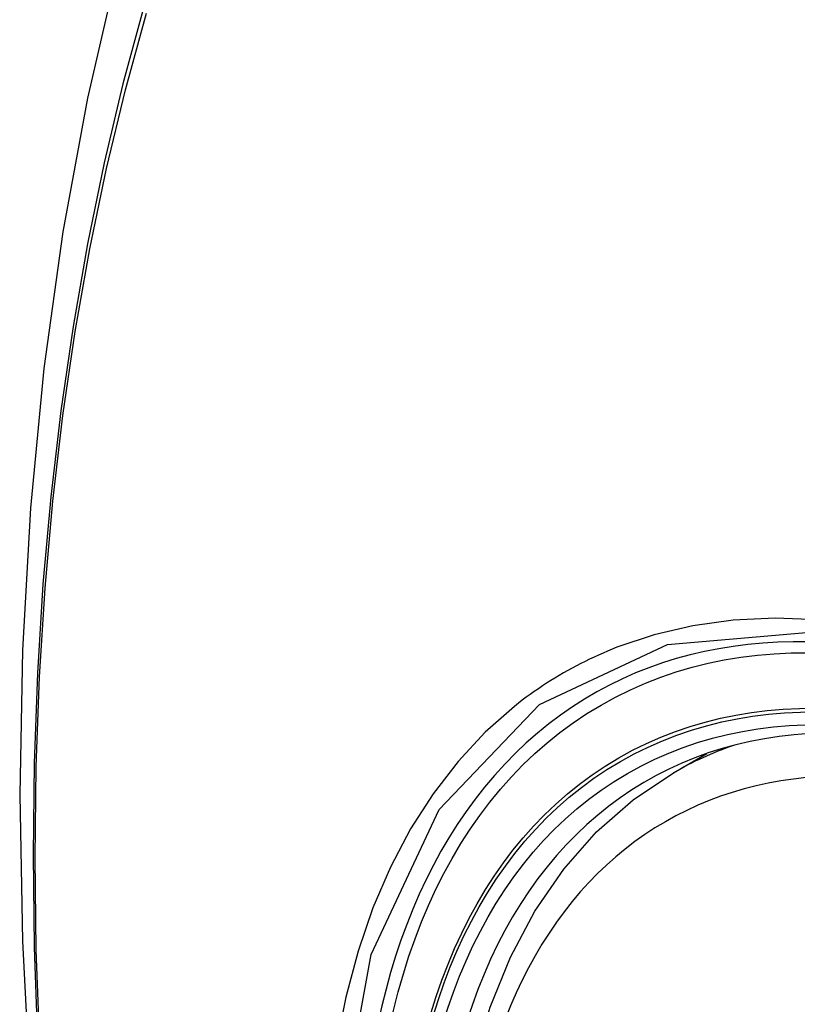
# Model space of a CAD drawing. Header units: inches. Extents: x 94.4 to 112.3, y 27.4 to 61.9.
# Tile 12 of 19: x 104.394 to 104.634, y 43.945 to 44.249. Entities that reach past the tile are written whole.
import ezdxf

# ---------------------------------------------------------------- set-up
doc = ezdxf.new("R2010")
doc.units = ezdxf.units.IN
doc.header["$MEASUREMENT"] = 0
doc.layers.add('Visible Edges(ANSI)', color=7, linetype='Continuous', lineweight=25)
doc.layers.add('Visible Tangent Edges(ANSI)', color=7, linetype='Continuous', lineweight=25)

msp = doc.modelspace()

# ---------------------------------------------------------------- linework, layer by layer
at = {"layer": 'Visible Edges(ANSI)'}
msp.add_line((104.59578, 44.01654), (104.60605, 44.02247), dxfattribs=at)
at = {"layer": 'Visible Edges(ANSI)', "flags": 128}
for points in [[(104.4484, 44.34192), (104.43555, 44.30387), (104.42449, 44.26468), (104.4152, 44.22445), (104.40764, 44.18323), (104.4018, 44.14109), (104.39765, 44.09809), (104.39518, 44.0543), (104.39436, 44.00977), (104.39517, 43.96457), (104.3976, 43.91876), (104.40162, 43.87241), (104.40721, 43.82558), (104.41436, 43.77833), (104.42304, 43.73073), (104.43323, 43.68285), (104.44491, 43.63476)], [(104.53075, 43.91034), (104.53435, 43.92783), (104.53927, 43.94432), (104.54552, 43.95971), (104.55309, 43.97391), (104.56195, 43.9868), (104.57206, 43.99828), (104.58337, 44.00823), (104.59578, 44.01654)]]:
    msp.add_lwpolyline(points, dxfattribs=at)
at = {"layer": 'Visible Edges(ANSI)'}
for centre, major_axis, start_param, end_param in [((104.84971, 43.23919), (-0.64961, 1.12515), 5.161526, 5.834048), ((104.74497, 43.74126), (0.15748, -0.27276), 2.363977, 7.060801)]:
    msp.add_ellipse(centre, major_axis=major_axis, ratio=0.57735, start_param=start_param, end_param=end_param, dxfattribs=at)
msp.add_ellipse((104.74149, 43.73925), major_axis=(-0.15994, 0.27703), ratio=0.57735, dxfattribs=at)
at = {"layer": 'Visible Tangent Edges(ANSI)', "flags": 128}
for points in [[(104.43264, 44.25264), (104.42617, 44.2289), (104.42037, 44.20454), (104.41523, 44.17961), (104.41078, 44.15411), (104.407, 44.1281), (104.40392, 44.10158), (104.40152, 44.07461), (104.39982, 44.04722), (104.39881, 44.01944), (104.39848, 43.99127), (104.39884, 43.96272), (104.39988, 43.93379), (104.40161, 43.9045), (104.40402, 43.87488), (104.40711, 43.84497), (104.41088, 43.81481), (104.41533, 43.7844), (104.42044, 43.75375), (104.42622, 43.7229), (104.43267, 43.69186), (104.43977, 43.66066), (104.44753, 43.62933)], [(104.44831, 43.62909), (104.44054, 43.66035), (104.43342, 43.69148), (104.42696, 43.72245), (104.42116, 43.75324), (104.41603, 43.78384), (104.41157, 43.81419), (104.40779, 43.8443), (104.40468, 43.87415), (104.40226, 43.90371), (104.40052, 43.93294), (104.39947, 43.96181), (104.39911, 43.9903), (104.39944, 44.01839), (104.40046, 44.04609), (104.40217, 44.07339), (104.40457, 44.10027), (104.40767, 44.12668), (104.41146, 44.15259), (104.41593, 44.17797), (104.42109, 44.20279), (104.42691, 44.22701), (104.4334, 44.25062)], [(104.85333, 43.93356), (104.84007, 43.94841), (104.82645, 43.96257), (104.81254, 43.97597), (104.7984, 43.98854), (104.78407, 44.00025), (104.76959, 44.01108), (104.75501, 44.02099), (104.74035, 44.02995), (104.72565, 44.03793), (104.71101, 44.04488), (104.69649, 44.05078), (104.68212, 44.05562), (104.66795, 44.05938), (104.65402, 44.06207), (104.64039, 44.06366), (104.62709, 44.06415), (104.61417, 44.06354), (104.60172, 44.06183), (104.58976, 44.05905), (104.57831, 44.05519)], [(104.49263, 43.90572), (104.50262, 43.96054), (104.5236, 44.00521), (104.55447, 44.03758), (104.59389, 44.0561), (104.64026, 44.06012), (104.69127, 44.04935), (104.74462, 44.02429), (104.79764, 43.98614), (104.84813, 43.93651)], [(104.57831, 44.05519), (104.57689, 44.05463), (104.57548, 44.05404), (104.57407, 44.05344), (104.57268, 44.05282), (104.57129, 44.05219), (104.56991, 44.05154), (104.56855, 44.05087), (104.56719, 44.05018), (104.56584, 44.04948), (104.5645, 44.04877), (104.56317, 44.04803), (104.56185, 44.04728), (104.56054, 44.04651), (104.55924, 44.04573), (104.55795, 44.04493), (104.55667, 44.04411), (104.5554, 44.04328), (104.55413, 44.04243), (104.55288, 44.04156), (104.55164, 44.04068), (104.55041, 44.03978), (104.54919, 44.03887), (104.54798, 44.03794), (104.54678, 44.03699)], [(104.54678, 44.03699), (104.53775, 44.029), (104.52939, 44.02002), (104.52172, 44.01008), (104.51478, 43.99922), (104.5086, 43.98748), (104.50319, 43.97489), (104.49859, 43.96149), (104.49482, 43.94735), (104.49187, 43.93251)]]:
    msp.add_lwpolyline(points, dxfattribs=at)
at = {"layer": 'Visible Tangent Edges(ANSI)'}
for centre, major_axis, start_param, end_param in [((104.74398, 43.74069), (-0.17318, 0.29996), 5.05527, 10.652693), ((104.74393, 43.74066), (-0.15059, 0.26083), 4.097754, 6.89782), ((104.75228, 43.74548), (-0.1565, 0.27106), 6.171189, 6.283185)]:
    msp.add_ellipse(centre, major_axis=major_axis, ratio=0.57735, start_param=start_param, end_param=end_param, dxfattribs=at)
for centre, major_axis in [((104.74457, 43.74103), (0.17111, -0.29637)), ((104.74159, 43.73931), (-0.1627, 0.2818)), ((104.74149, 43.73925), (0.1621, -0.28076))]:
    msp.add_ellipse(centre, major_axis=major_axis, ratio=0.57735, dxfattribs=at)

doc.saveas('drawing.dxf')
